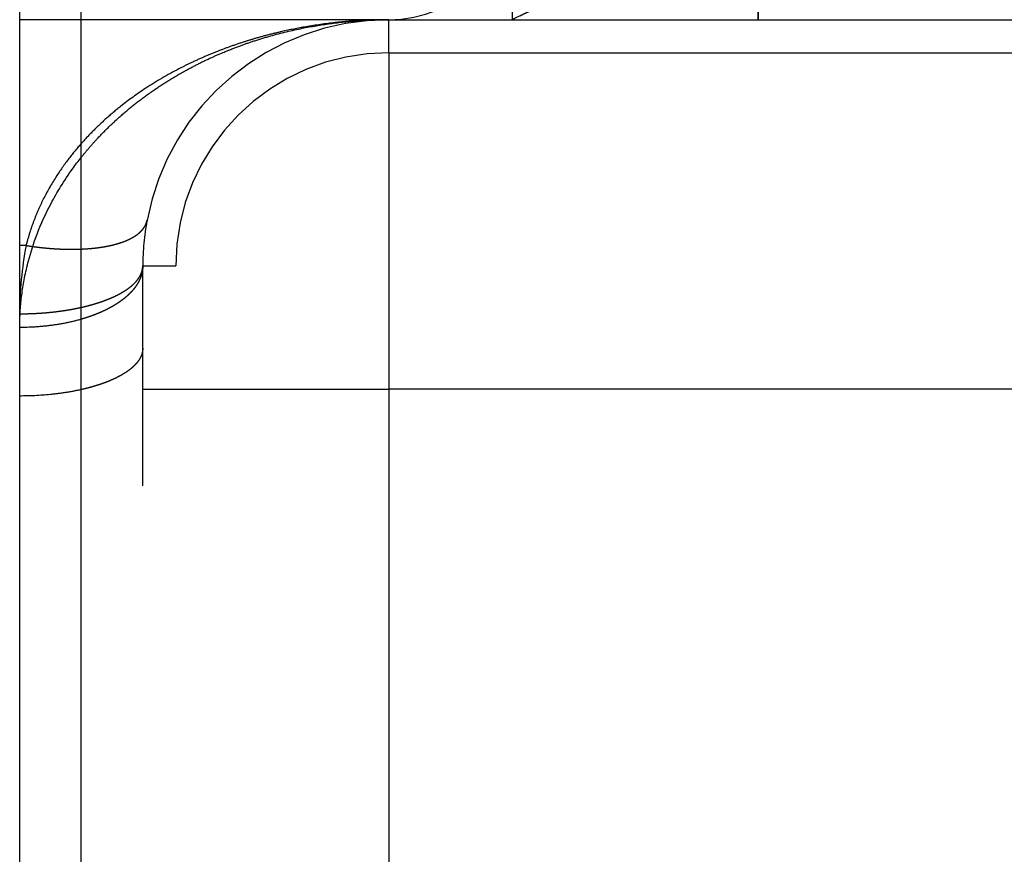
# Model space of a CAD drawing. Header units: inches. Extents: x -493 to 473, y -244 to 299.
# Tile 42 of 76: x -111.5 to -103.5, y 254.46 to 261.24. Entities that reach past the tile are written whole.
import ezdxf

# ---------------------------------------------------------------- set-up
doc = ezdxf.new("R2010")
doc.units = ezdxf.units.IN
doc.linetypes.add('DASHED', pattern=[15, 7, -8])

# ---------------------------------------------------------------- blocks, each defined once
blk = doc.blocks.new('014_G23_G27_BF_B3_B14_Motor_Bgr_63_EEXDe_1_1__6', base_point=(-333.5, 159.742))
at = {"color": 7, "linetype": 'Continuous'}
for p, q in [((-111.5, 261.242), (-111.5, 286.242)), ((-111, 179.242), (-111, 279.242)), ((-111, 261.242), (-111.5, 261.242)), ((-111.5, 259.408), (-111.5, 261.242)), ((-111.5, 258.742), (-111.5, 259.408)), ((-111.5, 258.1853), (-111.5, 258.742)), ((-111.5, 242.0677), (-111.5, 258.1853))]:
    blk.add_line(p, q, dxfattribs=at)
at = {"color": 1, "linetype": 'DASHED'}
for p, q in [((-107.5, 262.242), (-107.5, 261.242)), ((-108.5, 261.242), (-111, 261.242)), ((-108.5, 261.242), (-107.5, 261.242)), ((-108.5, 260.9741), (-108.5, 261.242)), ((-107.5, 261.242), (-105.5004, 261.242)), ((-105.5004, 261.242), (-105.5001, 261.242)), ((-105.5001, 261.242), (-105.5, 261.242)), ((-105.5, 261.242), (-96, 261.242)), ((-108.5, 260.9741), (-108.5, 258.242)), ((-108.5, 260.9741), (-96, 260.9741)), ((-111.4483, 259.408), (-111.5, 259.408)), ((-110.5, 259.242), (-110.2321, 259.242)), ((-110.5, 258.574), (-110.5, 259.242)), ((-110.2321, 199.242), (-110.2321, 259.242)), ((-110.5, 258.242), (-110.5, 258.574)), ((-110.5, 242.4564), (-110.5, 258.242)), ((-110.5, 258.242), (-108.5, 258.242)), ((-108.5, 258.242), (-108.5, 199.242)), ((-88, 258.242), (-108.5, 258.242))]:
    blk.add_line(p, q, dxfattribs=at)
for centre, radius, start, end in [((-108.5, 262.242), 1, -90, 0), ((-108.5, 259.242), 2, 90, 169.34613), ((-108.5, 259.242), 1.7321, 90, 180), ((-108.5, 259.242), 2, 169.34613, 180), ((-108.5, 258.8534), 3, 169.34619, 179.99992)]:
    blk.add_arc(centre, radius, start, end, dxfattribs=at)
for points, knots in [([(-105.5, 262.242), (-105.5, 262.2386), (-105.5, 262.2316), (-105.5, 262.2211), (-105.5, 262.2106), (-105.5, 262.2001), (-105.5, 262.1895), (-105.5, 262.1789), (-105.5, 262.1682), (-105.5, 262.1575), (-105.5, 262.1468), (-105.5, 262.136), (-105.5001, 262.1253), (-105.5001, 262.1144), (-105.5001, 262.1036), (-105.5001, 262.0927), (-105.5001, 262.0819), (-105.5001, 262.071), (-105.5001, 262.06), (-105.5001, 262.0491), (-105.5001, 262.0382), (-105.5001, 262.0272), (-105.5001, 262.0163), (-105.5001, 262.0053), (-105.5001, 261.9943), (-105.5001, 261.9833), (-105.5001, 261.9724), (-105.5001, 261.9614), (-105.5001, 261.9504), (-105.5001, 261.9395), (-105.5001, 261.9285), (-105.5001, 261.9176), (-105.5001, 261.9066), (-105.5001, 261.8957), (-105.5001, 261.8848), (-105.5001, 261.8751), (-105.5001, 261.8666), (-105.5001, 261.8592), (-105.5001, 261.8518), (-105.5001, 261.8445), (-105.5001, 261.8372), (-105.5001, 261.8298), (-105.5001, 261.8225), (-105.5001, 261.8153), (-105.5001, 261.808), (-105.5001, 261.8008), (-105.5002, 261.7935), (-105.5002, 261.7863), (-105.5002, 261.7791), (-105.5002, 261.772), (-105.5002, 261.7648), (-105.5002, 261.7577), (-105.5002, 261.7506), (-105.5002, 261.7436), (-105.5002, 261.7365), (-105.5002, 261.7295), (-105.5002, 261.7225), (-105.5002, 261.7156), (-105.5002, 261.7086), (-105.5002, 261.7017), (-105.5002, 261.6948), (-105.5002, 261.688), (-105.5002, 261.6812), (-105.5002, 261.6744), (-105.5002, 261.6677), (-105.5002, 261.6609), (-105.5002, 261.6543), (-105.5002, 261.6476), (-105.5002, 261.641), (-105.5002, 261.6344), (-105.5002, 261.6279), (-105.5002, 261.6214), (-105.5002, 261.615), (-105.5002, 261.6085), (-105.5002, 261.6022), (-105.5002, 261.5958), (-105.5002, 261.5895), (-105.5002, 261.5833), (-105.5002, 261.5771), (-105.5002, 261.5709), (-105.5002, 261.5648), (-105.5002, 261.5587), (-105.5002, 261.5527), (-105.5002, 261.5467), (-105.5002, 261.5408), (-105.5002, 261.5352), (-105.5002, 261.5299), (-105.5002, 261.5249), (-105.5002, 261.5199), (-105.5002, 261.515), (-105.5002, 261.5101), (-105.5002, 261.5053), (-105.5002, 261.5005), (-105.5002, 261.4957), (-105.5002, 261.491), (-105.5002, 261.4863), (-105.5002, 261.4816), (-105.5002, 261.477), (-105.5002, 261.4724), (-105.5002, 261.4679), (-105.5002, 261.4634), (-105.5002, 261.459), (-105.5002, 261.4546), (-105.5002, 261.4502), (-105.5002, 261.4459), (-105.5002, 261.4416), (-105.5002, 261.4374), (-105.5002, 261.4332), (-105.5003, 261.4291), (-105.5003, 261.425), (-105.5003, 261.4209), (-105.5003, 261.4169), (-105.5003, 261.4129), (-105.5003, 261.409), (-105.5003, 261.4051), (-105.5003, 261.4012), (-105.5003, 261.3974), (-105.5003, 261.3937), (-105.5003, 261.39), (-105.5003, 261.3863), (-105.5003, 261.3827), (-105.5003, 261.3791), (-105.5003, 261.3756), (-105.5003, 261.3721), (-105.5003, 261.3686), (-105.5003, 261.3653), (-105.5003, 261.3619), (-105.5003, 261.3586), (-105.5003, 261.3554), (-105.5003, 261.3521), (-105.5003, 261.349), (-105.5003, 261.3459), (-105.5003, 261.3428), (-105.5003, 261.3398), (-105.5003, 261.3368), (-105.5003, 261.3339), (-105.5003, 261.331), (-105.5003, 261.3282), (-105.5003, 261.3254), (-105.5003, 261.3227), (-105.5003, 261.32), (-105.5003, 261.3174), (-105.5003, 261.3148), (-105.5003, 261.3123), (-105.5003, 261.3098), (-105.5003, 261.3073), (-105.5003, 261.3049), (-105.5003, 261.3026), (-105.5003, 261.3002), (-105.5003, 261.298), (-105.5003, 261.2958), (-105.5003, 261.2936), (-105.5003, 261.2915), (-105.5003, 261.2894), (-105.5003, 261.2874), (-105.5003, 261.2854), (-105.5003, 261.2835), (-105.5003, 261.2816), (-105.5003, 261.2797), (-105.5003, 261.2779), (-105.5003, 261.2762), (-105.5003, 261.2745), (-105.5003, 261.2728), (-105.5003, 261.2712), (-105.5003, 261.2696), (-105.5003, 261.2681), (-105.5004, 261.2667), (-105.5004, 261.2652), (-105.5004, 261.2638), (-105.5004, 261.2625), (-105.5004, 261.2612), (-105.5004, 261.2599), (-105.5004, 261.2587), (-105.5004, 261.2575), (-105.5004, 261.2564), (-105.5004, 261.2553), (-105.5004, 261.2542), (-105.5004, 261.2532), (-105.5004, 261.2522), (-105.5004, 261.2513), (-105.5004, 261.2504), (-105.5004, 261.2496), (-105.5004, 261.2488), (-105.5004, 261.2481), (-105.5004, 261.2474), (-105.5004, 261.2467), (-105.5004, 261.2461), (-105.5004, 261.2455), (-105.5004, 261.245), (-105.5004, 261.2445), (-105.5004, 261.2441), (-105.5004, 261.2437), (-105.5004, 261.2433), (-105.5004, 261.243), (-105.5004, 261.2428), (-105.5004, 261.2425), (-105.5004, 261.2424), (-105.5004, 261.2422), (-105.5004, 261.2421), (-105.5004, 261.2421), (-105.5004, 261.242), (-105.5004, 261.242)], [0, 0, 0, 0, 0.01041, 0.020867, 0.031369, 0.041914, 0.0525, 0.063125, 0.073787, 0.084483, 0.095213, 0.105972, 0.116761, 0.127576, 0.138416, 0.149278, 0.16016, 0.171061, 0.181979, 0.19291, 0.203854, 0.214809, 0.225771, 0.236739, 0.247712, 0.258687, 0.269661, 0.280634, 0.291602, 0.302564, 0.313519, 0.324462, 0.335394, 0.346311, 0.357212, 0.368095, 0.375477, 0.382848, 0.390205, 0.397548, 0.404877, 0.412191, 0.419488, 0.426768, 0.434031, 0.441275, 0.4485, 0.455705, 0.462889, 0.470052, 0.477192, 0.48431, 0.491403, 0.498472, 0.505516, 0.512533, 0.519524, 0.526487, 0.533421, 0.540327, 0.547202, 0.554047, 0.56086, 0.567641, 0.574388, 0.581102, 0.587782, 0.594426, 0.601034, 0.607605, 0.614139, 0.620634, 0.62709, 0.633506, 0.639882, 0.646216, 0.652508, 0.658756, 0.664961, 0.671122, 0.677237, 0.683306, 0.689328, 0.695303, 0.70123, 0.707107, 0.71215, 0.717154, 0.72212, 0.727047, 0.731934, 0.736782, 0.74159, 0.746359, 0.751088, 0.755776, 0.760424, 0.765032, 0.769599, 0.774124, 0.778609, 0.783053, 0.787454, 0.791815, 0.796133, 0.800409, 0.804643, 0.808834, 0.812983, 0.817089, 0.821151, 0.825171, 0.829147, 0.833079, 0.836967, 0.840812, 0.844612, 0.848368, 0.852079, 0.855745, 0.859366, 0.862943, 0.866473, 0.869958, 0.873398, 0.876791, 0.880138, 0.883439, 0.886693, 0.889901, 0.893061, 0.896175, 0.899241, 0.902259, 0.90523, 0.908153, 0.911028, 0.913854, 0.916632, 0.919362, 0.922042, 0.924674, 0.927256, 0.929788, 0.932287, 0.934737, 0.93714, 0.939496, 0.941804, 0.944066, 0.94628, 0.948447, 0.950568, 0.952641, 0.954668, 0.956649, 0.958583, 0.960471, 0.962313, 0.964108, 0.965858, 0.967562, 0.969219, 0.970832, 0.972398, 0.97392, 0.975396, 0.976826, 0.978212, 0.979553, 0.980848, 0.982099, 0.983305, 0.984509, 0.985666, 0.986776, 0.987839, 0.988856, 0.989826, 0.990751, 0.991629, 0.992463, 0.993251, 0.993994, 0.994692, 0.995346, 0.995955, 0.996521, 0.997043, 0.997521, 0.997956, 0.998349, 0.998698, 0.999006, 0.999272, 0.999495, 0.999678, 0.999819, 0.99992, 0.99998, 1.000001, 1.000001, 1.000001, 1.000001]), ([(-105.5, 262.242), (-105.5, 262.2406), (-105.5, 262.2376), (-105.5, 262.2332), (-105.5, 262.2287), (-105.5, 262.2243), (-105.5, 262.2199), (-105.5, 262.2154), (-105.5, 262.2109), (-105.5, 262.2064), (-105.5, 262.202), (-105.5, 262.1975), (-105.5, 262.193), (-105.5, 262.1885), (-105.5, 262.184), (-105.5, 262.1794), (-105.5, 262.1749), (-105.5, 262.1704), (-105.5, 262.1658), (-105.5, 262.1613), (-105.5, 262.1567), (-105.5, 262.1522), (-105.5, 262.1476), (-105.5, 262.1431), (-105.5, 262.1385), (-105.5, 262.1339), (-105.5, 262.1293), (-105.5, 262.1247), (-105.5, 262.1201), (-105.5, 262.1155), (-105.5, 262.1109), (-105.5, 262.1063), (-105.5, 262.1017), (-105.5, 262.0971), (-105.5, 262.0925), (-105.5, 262.0879), (-105.5, 262.0832), (-105.5, 262.0786), (-105.5, 262.074), (-105.5, 262.0693), (-105.5, 262.0647), (-105.5, 262.0601), (-105.5, 262.0554), (-105.5, 262.0508), (-105.5, 262.0461), (-105.5, 262.0415), (-105.5, 262.0368), (-105.5, 262.0322), (-105.5, 262.0275), (-105.5, 262.0228), (-105.5, 262.0182), (-105.5, 262.0135), (-105.5, 262.0089), (-105.5, 262.0042), (-105.5, 261.9995), (-105.5, 261.9949), (-105.5, 261.9902), (-105.5, 261.9855), (-105.5, 261.9809), (-105.5, 261.9762), (-105.5, 261.9715), (-105.5, 261.9669), (-105.5, 261.9622), (-105.5, 261.9576), (-105.5, 261.9529), (-105.5, 261.9482), (-105.5, 261.9436), (-105.5, 261.9389), (-105.5, 261.9343), (-105.5, 261.9296), (-105.5, 261.925), (-105.5, 261.9203), (-105.5, 261.9157), (-105.5, 261.911), (-105.5, 261.9064), (-105.5, 261.9017), (-105.5, 261.8971), (-105.5, 261.8924), (-105.5, 261.8878), (-105.5, 261.8832), (-105.5, 261.8786), (-105.5, 261.8744), (-105.5, 261.8708), (-105.5, 261.8677), (-105.5, 261.8646), (-105.5, 261.8615), (-105.5, 261.8584), (-105.5, 261.8553), (-105.5, 261.8523), (-105.5, 261.8492), (-105.5, 261.8461), (-105.5, 261.843), (-105.5, 261.8399), (-105.5, 261.8368), (-105.5, 261.8338), (-105.5, 261.8307), (-105.5, 261.8276), (-105.5, 261.8246), (-105.5, 261.8215), (-105.5, 261.8184), (-105.5, 261.8154), (-105.5, 261.8123), (-105.5, 261.8093), (-105.5, 261.8062), (-105.5, 261.8032), (-105.5, 261.8001), (-105.5, 261.7971), (-105.5, 261.7941), (-105.5, 261.791), (-105.5, 261.788), (-105.5, 261.785), (-105.5, 261.782), (-105.5, 261.779), (-105.5, 261.776), (-105.5, 261.7729), (-105.5, 261.7699), (-105.5, 261.7669), (-105.5, 261.7639), (-105.5, 261.7609), (-105.5, 261.758), (-105.5, 261.755), (-105.5, 261.752), (-105.5, 261.749), (-105.5, 261.7461), (-105.5, 261.7431), (-105.5, 261.7401), (-105.5, 261.7372), (-105.5, 261.7342), (-105.5, 261.7313), (-105.5, 261.7283), (-105.5, 261.7254), (-105.5, 261.7225), (-105.5, 261.7195), (-105.5, 261.7166), (-105.5, 261.7137), (-105.5, 261.7108), (-105.5, 261.7079), (-105.5, 261.705), (-105.5, 261.7021), (-105.5, 261.6992), (-105.5, 261.6963), (-105.5, 261.6934), (-105.5, 261.6905), (-105.5, 261.6876), (-105.5, 261.6848), (-105.5, 261.6819), (-105.5, 261.6791), (-105.5, 261.6762), (-105.5, 261.6734), (-105.5, 261.6705), (-105.5, 261.6677), (-105.5, 261.6649), (-105.5, 261.6621), (-105.5, 261.6592), (-105.5, 261.6564), (-105.5, 261.6536), (-105.5, 261.6508), (-105.5, 261.6481), (-105.5, 261.6453), (-105.5, 261.6425), (-105.5, 261.6397), (-105.5, 261.637), (-105.5, 261.6342), (-105.5, 261.6315), (-105.5, 261.6287), (-105.5, 261.626), (-105.5, 261.6233), (-105.5, 261.6205), (-105.5, 261.6178), (-105.5, 261.6151), (-105.5, 261.6124), (-105.5, 261.6097), (-105.5, 261.607), (-105.5, 261.6043), (-105.5, 261.6017), (-105.5, 261.599), (-105.5, 261.5963), (-105.5, 261.5937), (-105.5, 261.5911), (-105.5, 261.5884), (-105.5, 261.5858), (-105.5, 261.5832), (-105.5, 261.5806), (-105.5, 261.578), (-105.5, 261.5754), (-105.5, 261.5728), (-105.5, 261.5702), (-105.5, 261.5676), (-105.5, 261.5651), (-105.5, 261.5625), (-105.5, 261.5599), (-105.5, 261.5574), (-105.5, 261.5549), (-105.5, 261.5524), (-105.5, 261.5498), (-105.5, 261.5473), (-105.5, 261.5448), (-105.5, 261.5423), (-105.5, 261.5399), (-105.5, 261.5374), (-105.5, 261.535), (-105.5, 261.5328), (-105.5, 261.5307), (-105.5, 261.5286), (-105.5, 261.5265), (-105.5, 261.5244), (-105.5, 261.5223), (-105.5, 261.5202), (-105.5, 261.5181), (-105.5, 261.5161), (-105.5, 261.514), (-105.5, 261.5119), (-105.5, 261.5099), (-105.5, 261.5078), (-105.5, 261.5058), (-105.5, 261.5038), (-105.5, 261.5018), (-105.5, 261.4997), (-105.5, 261.4977), (-105.5, 261.4957), (-105.5, 261.4938), (-105.5, 261.4918), (-105.5, 261.4898), (-105.5, 261.4878), (-105.5, 261.4859), (-105.5, 261.4839), (-105.5, 261.4819), (-105.5, 261.48), (-105.5, 261.4781), (-105.5, 261.4761), (-105.5, 261.4742), (-105.5, 261.4723), (-105.5, 261.4704), (-105.5, 261.4685), (-105.5, 261.4666), (-105.5, 261.4647), (-105.5, 261.4628), (-105.5, 261.461), (-105.5, 261.4591), (-105.5, 261.4573), (-105.5, 261.4554), (-105.5, 261.4536), (-105.5, 261.4517), (-105.5, 261.4499), (-105.5, 261.4481), (-105.5, 261.4463), (-105.5, 261.4445), (-105.5, 261.4427), (-105.5, 261.4409), (-105.5, 261.4391), (-105.5, 261.4373), (-105.5, 261.4356), (-105.5, 261.4338), (-105.5, 261.4321), (-105.5, 261.4303), (-105.5, 261.4286), (-105.5, 261.4268), (-105.5, 261.4251), (-105.5, 261.4234), (-105.5, 261.4217), (-105.5, 261.42), (-105.5, 261.4183), (-105.5, 261.4166), (-105.5, 261.415), (-105.5, 261.4133), (-105.5, 261.4116), (-105.5, 261.41), (-105.5, 261.4083), (-105.5, 261.4067), (-105.5, 261.4051), (-105.5001, 261.4034), (-105.5001, 261.4018), (-105.5001, 261.4002), (-105.5001, 261.3986), (-105.5001, 261.397), (-105.5001, 261.3955), (-105.5001, 261.3939), (-105.5001, 261.3923), (-105.5001, 261.3908), (-105.5001, 261.3892), (-105.5001, 261.3877), (-105.5001, 261.3861), (-105.5001, 261.3846), (-105.5001, 261.3831), (-105.5001, 261.3816), (-105.5001, 261.3801), (-105.5001, 261.3786), (-105.5001, 261.3771), (-105.5001, 261.3756), (-105.5001, 261.3741), (-105.5001, 261.3727), (-105.5001, 261.3712), (-105.5001, 261.3698), (-105.5001, 261.3683), (-105.5001, 261.3669), (-105.5001, 261.3655), (-105.5001, 261.3641), (-105.5001, 261.3627), (-105.5001, 261.3613), (-105.5001, 261.3599), (-105.5001, 261.3585), (-105.5001, 261.3571), (-105.5001, 261.3558), (-105.5001, 261.3544), (-105.5001, 261.3531), (-105.5001, 261.3517), (-105.5001, 261.3504), (-105.5001, 261.3491), (-105.5001, 261.3477), (-105.5001, 261.3464), (-105.5001, 261.3451), (-105.5001, 261.3439), (-105.5001, 261.3426), (-105.5001, 261.3413), (-105.5001, 261.34), (-105.5001, 261.3388), (-105.5001, 261.3375), (-105.5001, 261.3363), (-105.5001, 261.3351), (-105.5001, 261.3338), (-105.5001, 261.3326), (-105.5001, 261.3314), (-105.5001, 261.3302), (-105.5001, 261.329), (-105.5001, 261.3279), (-105.5001, 261.3267), (-105.5001, 261.3255), (-105.5001, 261.3244), (-105.5001, 261.3232), (-105.5001, 261.3221), (-105.5001, 261.321), (-105.5001, 261.3198), (-105.5001, 261.3187), (-105.5001, 261.3176), (-105.5001, 261.3165), (-105.5001, 261.3154), (-105.5001, 261.3144), (-105.5001, 261.3133), (-105.5001, 261.3122), (-105.5001, 261.3112), (-105.5001, 261.3101), (-105.5001, 261.3091), (-105.5001, 261.308), (-105.5001, 261.307), (-105.5001, 261.3059), (-105.5001, 261.3049), (-105.5001, 261.3039), (-105.5001, 261.3029), (-105.5001, 261.3019), (-105.5001, 261.3009), (-105.5001, 261.3), (-105.5001, 261.299), (-105.5001, 261.298), (-105.5001, 261.2971), (-105.5001, 261.2961), (-105.5001, 261.2952), (-105.5001, 261.2943), (-105.5001, 261.2934), (-105.5001, 261.2925), (-105.5001, 261.2916), (-105.5001, 261.2907), (-105.5001, 261.2898), (-105.5001, 261.2889), (-105.5001, 261.288), (-105.5001, 261.2872), (-105.5001, 261.2863), (-105.5001, 261.2855), (-105.5001, 261.2847), (-105.5001, 261.2838), (-105.5001, 261.283), (-105.5001, 261.2822), (-105.5001, 261.2814), (-105.5001, 261.2806), (-105.5001, 261.2799), (-105.5001, 261.2791), (-105.5001, 261.2783), (-105.5001, 261.2776), (-105.5001, 261.2768), (-105.5001, 261.2761), (-105.5001, 261.2753), (-105.5001, 261.2746), (-105.5001, 261.2739), (-105.5001, 261.2732), (-105.5001, 261.2725), (-105.5001, 261.2718), (-105.5001, 261.2711), (-105.5001, 261.2705), (-105.5001, 261.2698), (-105.5001, 261.2691), (-105.5001, 261.2685), (-105.5001, 261.2679), (-105.5001, 261.2672), (-105.5001, 261.2666), (-105.5001, 261.266), (-105.5001, 261.2654), (-105.5001, 261.2648), (-105.5001, 261.2642), (-105.5001, 261.2636), (-105.5001, 261.263), (-105.5001, 261.2625), (-105.5001, 261.2619), (-105.5001, 261.2614), (-105.5001, 261.2608), (-105.5001, 261.2603), (-105.5001, 261.2598), (-105.5001, 261.2592), (-105.5001, 261.2587), (-105.5001, 261.2582), (-105.5001, 261.2577), (-105.5001, 261.2572), (-105.5001, 261.2567), (-105.5001, 261.2562), (-105.5001, 261.2558), (-105.5001, 261.2553), (-105.5001, 261.2548), (-105.5001, 261.2544), (-105.5001, 261.2539), (-105.5001, 261.2535), (-105.5001, 261.2531), (-105.5001, 261.2527), (-105.5001, 261.2523), (-105.5001, 261.2519), (-105.5001, 261.2515), (-105.5001, 261.2511), (-105.5001, 261.2507), (-105.5001, 261.2504), (-105.5001, 261.25), (-105.5001, 261.2496), (-105.5001, 261.2493), (-105.5001, 261.249), (-105.5001, 261.2486), (-105.5001, 261.2483), (-105.5001, 261.248), (-105.5001, 261.2477), (-105.5001, 261.2474), (-105.5001, 261.2471), (-105.5001, 261.2469), (-105.5001, 261.2466), (-105.5001, 261.2463), (-105.5001, 261.2461), (-105.5001, 261.2458), (-105.5001, 261.2456), (-105.5001, 261.2453), (-105.5001, 261.2451), (-105.5001, 261.2449), (-105.5001, 261.2447), (-105.5001, 261.2445), (-105.5001, 261.2443), (-105.5001, 261.2441), (-105.5001, 261.2439), (-105.5001, 261.2438), (-105.5001, 261.2436), (-105.5001, 261.2434), (-105.5001, 261.2433), (-105.5001, 261.2432), (-105.5001, 261.243), (-105.5001, 261.2429), (-105.5001, 261.2428), (-105.5001, 261.2427), (-105.5001, 261.2426), (-105.5001, 261.2425), (-105.5001, 261.2424), (-105.5001, 261.2423), (-105.5001, 261.2423), (-105.5001, 261.2422), (-105.5001, 261.2422), (-105.5001, 261.2421), (-105.5001, 261.2421), (-105.5001, 261.2421), (-105.5001, 261.242), (-105.5001, 261.242), (-105.5001, 261.242), (-105.5001, 261.242)], [0, 0, 0, 0, 0.004418, 0.008846, 0.013281, 0.017725, 0.022178, 0.026638, 0.031106, 0.035582, 0.040066, 0.044557, 0.049056, 0.053561, 0.058074, 0.062593, 0.067119, 0.071652, 0.076191, 0.080736, 0.085287, 0.089844, 0.094407, 0.098975, 0.103549, 0.108128, 0.112712, 0.117301, 0.121895, 0.126493, 0.131096, 0.135704, 0.140315, 0.14493, 0.14955, 0.154173, 0.158799, 0.163429, 0.168062, 0.172698, 0.177337, 0.181979, 0.186623, 0.19127, 0.195919, 0.20057, 0.205223, 0.209878, 0.214535, 0.219193, 0.223852, 0.228512, 0.233174, 0.237836, 0.2425, 0.247163, 0.251827, 0.256492, 0.261156, 0.26582, 0.270484, 0.275148, 0.279811, 0.284473, 0.289135, 0.293795, 0.298454, 0.303112, 0.307769, 0.312424, 0.317077, 0.321728, 0.326376, 0.331023, 0.335667, 0.340309, 0.344948, 0.349583, 0.354216, 0.358846, 0.363472, 0.368095, 0.371198, 0.374299, 0.377399, 0.380496, 0.38359, 0.386683, 0.389773, 0.39286, 0.395945, 0.399028, 0.402108, 0.405185, 0.408259, 0.411331, 0.4144, 0.417466, 0.420529, 0.423589, 0.426646, 0.4297, 0.432751, 0.435798, 0.438842, 0.441883, 0.44492, 0.447954, 0.450985, 0.454012, 0.457035, 0.460054, 0.46307, 0.466082, 0.46909, 0.472094, 0.475095, 0.478091, 0.481083, 0.484071, 0.487055, 0.490034, 0.493009, 0.49598, 0.498947, 0.501908, 0.504866, 0.507819, 0.510767, 0.51371, 0.516649, 0.519582, 0.522511, 0.525435, 0.528354, 0.531268, 0.534177, 0.537081, 0.539979, 0.542872, 0.54576, 0.548642, 0.551519, 0.554391, 0.557257, 0.560117, 0.562971, 0.56582, 0.568663, 0.571501, 0.574332, 0.577157, 0.579976, 0.58279, 0.585597, 0.588398, 0.591192, 0.593981, 0.596763, 0.599538, 0.602307, 0.60507, 0.607826, 0.610575, 0.613318, 0.616053, 0.618782, 0.621505, 0.62422, 0.626928, 0.629629, 0.632323, 0.63501, 0.63769, 0.640362, 0.643027, 0.645685, 0.648335, 0.650978, 0.653613, 0.656241, 0.658861, 0.661473, 0.664078, 0.666674, 0.669263, 0.671844, 0.674416, 0.676981, 0.679538, 0.682086, 0.684626, 0.687158, 0.689681, 0.692196, 0.694703, 0.697201, 0.69969, 0.702171, 0.704643, 0.707107, 0.709231, 0.711348, 0.713459, 0.715563, 0.71766, 0.71975, 0.721833, 0.723909, 0.725979, 0.728041, 0.730097, 0.732146, 0.734187, 0.736222, 0.73825, 0.74027, 0.742284, 0.744291, 0.74629, 0.748283, 0.750268, 0.752246, 0.754218, 0.756182, 0.758139, 0.760089, 0.762031, 0.763967, 0.765895, 0.767816, 0.76973, 0.771637, 0.773536, 0.775429, 0.777314, 0.779191, 0.781061, 0.782924, 0.78478, 0.786628, 0.788469, 0.790303, 0.792129, 0.793948, 0.795759, 0.797563, 0.799359, 0.801148, 0.80293, 0.804704, 0.80647, 0.808229, 0.809981, 0.811725, 0.813461, 0.81519, 0.816911, 0.818624, 0.82033, 0.822029, 0.823719, 0.825402, 0.827078, 0.828745, 0.830405, 0.832057, 0.833702, 0.835338, 0.836967, 0.838588, 0.840202, 0.841807, 0.843405, 0.844995, 0.846577, 0.848151, 0.849717, 0.851276, 0.852826, 0.854369, 0.855903, 0.85743, 0.858949, 0.86046, 0.861962, 0.863457, 0.864944, 0.866422, 0.867893, 0.869355, 0.87081, 0.872256, 0.873695, 0.875125, 0.876547, 0.87796, 0.879366, 0.880764, 0.882153, 0.883534, 0.884907, 0.886271, 0.887628, 0.888976, 0.890316, 0.891647, 0.89297, 0.894285, 0.895592, 0.89689, 0.89818, 0.899461, 0.900734, 0.901999, 0.903255, 0.904503, 0.905742, 0.906973, 0.908195, 0.909409, 0.910614, 0.911811, 0.912999, 0.914179, 0.91535, 0.916513, 0.917667, 0.918812, 0.919949, 0.921077, 0.922196, 0.923307, 0.924409, 0.925502, 0.926587, 0.927663, 0.92873, 0.929788, 0.93086, 0.931922, 0.932976, 0.934021, 0.935058, 0.936086, 0.937105, 0.938116, 0.939118, 0.940112, 0.941096, 0.942073, 0.943041, 0.944, 0.94495, 0.945893, 0.946826, 0.947751, 0.948668, 0.949576, 0.950475, 0.951366, 0.952248, 0.953122, 0.953988, 0.954845, 0.955694, 0.956534, 0.957365, 0.958189, 0.959003, 0.95981, 0.960608, 0.961398, 0.962179, 0.962952, 0.963716, 0.964472, 0.96522, 0.965959, 0.96669, 0.967413, 0.968127, 0.968833, 0.969531, 0.970221, 0.970902, 0.971575, 0.972239, 0.972896, 0.973544, 0.974183, 0.974815, 0.975438, 0.976054, 0.97666, 0.977259, 0.97785, 0.978432, 0.979006, 0.979572, 0.98013, 0.980679, 0.981221, 0.981754, 0.982279, 0.982796, 0.983305, 0.983822, 0.98433, 0.984829, 0.98532, 0.985803, 0.986277, 0.986743, 0.9872, 0.987649, 0.98809, 0.988522, 0.988946, 0.989361, 0.989769, 0.990168, 0.990558, 0.990941, 0.991315, 0.991681, 0.992039, 0.992389, 0.99273, 0.993064, 0.993389, 0.993706, 0.994015, 0.994316, 0.99461, 0.994895, 0.995172, 0.995441, 0.995702, 0.995955, 0.996208, 0.996452, 0.996688, 0.996916, 0.997135, 0.997346, 0.997549, 0.997744, 0.99793, 0.998108, 0.998278, 0.99844, 0.998593, 0.998739, 0.998876, 0.999006, 0.999127, 0.99924, 0.999346, 0.999443, 0.999533, 0.999614, 0.999688, 0.999754, 0.999812, 0.999862, 0.999904, 0.999939, 0.999966, 0.999985, 0.999996, 1, 1, 1, 1]), ([(-106.5013, 261.7051), (-106.6439, 261.6407), (-106.9783, 261.4897), (-107.3098, 261.3323), (-107.5, 261.242)], [0, 0, 0, 0, 0.46917, 1.10084, 1.10084, 1.10084, 1.10084]), ([(-106.7312, 261.5913), (-106.8045, 261.5569), (-106.939, 261.4939), (-107.1395, 261.405), (-107.3239, 261.326), (-107.4439, 261.2688), (-107.5, 261.242)], [0, 0, 0, 0, 0.242866, 0.4454649, 0.658147, 0.8444512, 0.8444512, 0.8444512, 0.8444512]), ([(-105.5, 261.242), (-105.5, 261.2547), (-105.5, 261.2801), (-105.5, 261.3363), (-105.5, 261.4212), (-105.5, 261.4935), (-105.5, 261.5349)], [0, 0, 0, 0, 0.0380602, 0.0761205, 0.1685304, 0.2928932, 0.2928932, 0.2928932, 0.2928932]), ([(-108.5, 261.242), (-108.5705, 261.241), (-108.7165, 261.2387), (-108.9415, 261.2197), (-109.1616, 261.1888), (-109.3391, 261.1533), (-109.4759, 261.1202), (-109.5802, 261.0917), (-109.6886, 261.0585), (-109.7918, 261.0234), (-109.8986, 260.9832), (-110.0048, 260.9393), (-110.1092, 260.8917), (-110.2691, 260.812), (-110.4615, 260.6999), (-110.6569, 260.5593), (-110.795, 260.443), (-110.8986, 260.3452), (-110.9968, 260.2417), (-111.0993, 260.1191), (-111.2058, 259.9694), (-111.2873, 259.8285), (-111.3467, 259.7044), (-111.385, 259.6115), (-111.4203, 259.5117), (-111.4385, 259.4441), (-111.4483, 259.408)], [0, 0, 0, 0, 0.21136, 0.438086, 0.676721, 0.87777, 0.981016, 1.098793, 1.202253, 1.320935, 1.425886, 1.544512, 1.665765, 1.769896, 2.080498, 2.332407, 2.491055, 2.621803, 2.759492, 2.918885, 3.100974, 3.309993, 3.406186, 3.513583, 3.611318, 3.723504, 3.723504, 3.723504, 3.723504]), ([(-111, 260.124), (-110.9781, 260.1508), (-110.9341, 260.2048), (-110.8496, 260.2981), (-110.751, 260.3968), (-110.6383, 260.4971), (-110.5213, 260.5911), (-110.4011, 260.6776), (-110.2822, 260.7541), (-110.1704, 260.8196), (-110.0604, 260.8782), (-109.9487, 260.9321), (-109.8341, 260.9821), (-109.7199, 261.0268), (-109.5991, 261.069), (-109.4351, 261.1196), (-109.231, 261.1697), (-108.9935, 261.2103), (-108.7533, 261.2367), (-108.5889, 261.2402), (-108.5, 261.242)], [0, 0, 0, 0, 0.103875, 0.208893, 0.377766, 0.521899, 0.661198, 0.827919, 0.965848, 1.085302, 1.216486, 1.339579, 1.457393, 1.591405, 1.707449, 1.841326, 2.106114, 2.337173, 2.563729, 2.830327, 2.830327, 2.830327, 2.830327]), ([(-111.4483, 259.408), (-111.4342, 259.4058), (-111.4059, 259.4014), (-111.363, 259.3957), (-111.3197, 259.3907), (-111.276, 259.3863), (-111.232, 259.3828), (-111.188, 259.3801), (-111.1441, 259.3783), (-111.1003, 259.3773), (-111.0569, 259.3773), (-111.0141, 259.3783), (-110.972, 259.3802), (-110.9307, 259.3831), (-110.8905, 259.387), (-110.8514, 259.3919), (-110.8137, 259.3978), (-110.7775, 259.4046), (-110.7429, 259.4124), (-110.71, 259.4211), (-110.6789, 259.4307), (-110.6498, 259.4412), (-110.6228, 259.4524), (-110.5978, 259.4643), (-110.5749, 259.477), (-110.5551, 259.4896), (-110.5381, 259.5022), (-110.5238, 259.5143), (-110.511, 259.5268), (-110.4998, 259.5396), (-110.4901, 259.5527), (-110.482, 259.5659), (-110.4753, 259.5794), (-110.4707, 259.5916), (-110.4675, 259.6024), (-110.4662, 259.6087), (-110.4655, 259.6118)], [0, 0, 0, 0, 0.042767, 0.086037, 0.129704, 0.173655, 0.217766, 0.26191, 0.305951, 0.349751, 0.393166, 0.436054, 0.478273, 0.519681, 0.560144, 0.599535, 0.637733, 0.67463, 0.710132, 0.74416, 0.776649, 0.807557, 0.836859, 0.864553, 0.890659, 0.915221, 0.935032, 0.953822, 0.971661, 0.988628, 1.004817, 1.020329, 1.035271, 1.049756, 1.059436, 1.06899, 1.06899, 1.06899, 1.06899]), ([(-111.5, 258.8534), (-111.4851, 258.8534), (-111.4552, 258.8536), (-111.4099, 258.8548), (-111.3641, 258.8568), (-111.3179, 258.8597), (-111.2714, 258.8635), (-111.2248, 258.8682), (-111.1783, 258.8739), (-111.132, 258.8805), (-111.0861, 258.888), (-111.0409, 258.8966), (-110.9965, 258.9061), (-110.9531, 258.9165), (-110.9108, 258.9278), (-110.87, 258.94), (-110.8308, 258.953), (-110.7933, 258.9668), (-110.7577, 258.9814), (-110.724, 258.9966), (-110.6926, 259.0124), (-110.6634, 259.0288), (-110.6365, 259.0457), (-110.612, 259.0629), (-110.59, 259.0805), (-110.5714, 259.0975), (-110.5559, 259.1136), (-110.5431, 259.1288), (-110.5321, 259.144), (-110.5227, 259.1592), (-110.515, 259.1743), (-110.509, 259.1894), (-110.5045, 259.2044), (-110.5017, 259.2182), (-110.5002, 259.2307), (-110.5001, 259.2383), (-110.5, 259.242)], [0, 0, 0, 0, 0.044582, 0.089872, 0.135757, 0.182115, 0.228812, 0.275703, 0.322637, 0.369453, 0.415988, 0.462075, 0.507544, 0.552228, 0.595967, 0.638604, 0.679993, 0.720002, 0.758511, 0.795422, 0.830652, 0.864144, 0.895861, 0.925794, 0.95396, 0.980404, 1.001263, 1.021024, 1.039758, 1.05755, 1.074494, 1.090697, 1.106271, 1.121334, 1.1328, 1.14408, 1.14408, 1.14408, 1.14408]), ([(-110.5, 259.242), (-110.5001, 259.2371), (-110.5003, 259.2273), (-110.5016, 259.2125), (-110.5038, 259.1975), (-110.507, 259.1824), (-110.5111, 259.1672), (-110.5162, 259.1519), (-110.5223, 259.1366), (-110.5294, 259.1212), (-110.5376, 259.1059), (-110.5469, 259.0905), (-110.5572, 259.0752), (-110.5685, 259.0599), (-110.581, 259.0447), (-110.5945, 259.0297), (-110.6091, 259.0147), (-110.6247, 259), (-110.6415, 258.9855), (-110.6592, 258.9712), (-110.678, 258.9571), (-110.6977, 258.9434), (-110.7185, 258.9299), (-110.7402, 258.9168), (-110.7628, 258.9041), (-110.7862, 258.8917), (-110.8105, 258.8797), (-110.8356, 258.8682), (-110.8615, 258.8571), (-110.888, 258.8465), (-110.9152, 258.8363), (-110.9429, 258.8267), (-110.9712, 258.8175), (-110.9904, 258.8119), (-111, 258.809)], [0, 0, 0, 0, 0.0146516, 0.0295141, 0.0446244, 0.0600207, 0.0757421, 0.0918277, 0.108316, 0.1252444, 0.1426486, 0.1605621, 0.1790155, 0.1980363, 0.2176485, 0.2378722, 0.2587236, 0.2802146, 0.3023531, 0.3251424, 0.3485815, 0.3726653, 0.3973846, 0.4227258, 0.4486718, 0.4752015, 0.5022907, 0.5299116, 0.5580336, 0.5866235, 0.6156454, 0.6450617, 0.6748328, 0.7049177, 0.7049177, 0.7049177, 0.7049177]), ([(-110.5, 258.574), (-110.5003, 258.5663), (-110.501, 258.5507), (-110.5057, 258.5313), (-110.5111, 258.5158), (-110.5162, 258.5039), (-110.5224, 258.492), (-110.5295, 258.48), (-110.5377, 258.468), (-110.5469, 258.4561), (-110.5572, 258.4442), (-110.5686, 258.4323), (-110.581, 258.4205), (-110.5946, 258.4088), (-110.6092, 258.3972), (-110.6248, 258.3858), (-110.6415, 258.3745), (-110.6593, 258.3634), (-110.678, 258.3525), (-110.6978, 258.3418), (-110.7186, 258.3313), (-110.7402, 258.3212), (-110.7628, 258.3112), (-110.7863, 258.3016), (-110.8106, 258.2923), (-110.8357, 258.2834), (-110.8615, 258.2748), (-110.888, 258.2665), (-110.9152, 258.2586), (-110.943, 258.2511), (-110.9713, 258.244), (-110.9904, 258.2396), (-111, 258.2374)], [0, 0, 0, 0, 0.0229579, 0.0468996, 0.0593904, 0.0722977, 0.0856758, 0.0995761, 0.1140462, 0.1291293, 0.1448639, 0.1612836, 0.1784165, 0.1962856, 0.2149085, 0.2342974, 0.2544594, 0.2753965, 0.2971055, 0.3195787, 0.3428035, 0.3667629, 0.3914359, 0.4167974, 0.4428186, 0.4694675, 0.4967088, 0.5245045, 0.5528141, 0.5815951, 0.6108032, 0.6403924, 0.6403924, 0.6403924, 0.6403924])]:
    blk.add_open_spline(points, degree=3, knots=knots, dxfattribs=at)
at = {"color": 1, "linetype": 'Continuous'}
for points, knots in [([(-111.5, 258.742), (-111.4988, 258.7953), (-111.4968, 258.8888), (-111.4821, 259.023), (-111.4611, 259.1507), (-111.4239, 259.3115), (-111.3576, 259.5165), (-111.2664, 259.7167), (-111.1655, 259.893), (-111.0928, 260.0013), (-111.035, 260.0794), (-111.0117, 260.1091), (-111, 260.124)], [0, 0, 0, 0, 0.159724, 0.280468, 0.404753, 0.54778, 0.775021, 1.050114, 1.205931, 1.384202, 1.440681, 1.497477, 1.497477, 1.497477, 1.497477]), ([(-111, 258.809), (-111.0101, 258.8062), (-111.0303, 258.8005), (-111.061, 258.7927), (-111.092, 258.7854), (-111.1233, 258.7788), (-111.1549, 258.7727), (-111.1865, 258.7671), (-111.2183, 258.7622), (-111.2501, 258.7578), (-111.2819, 258.754), (-111.3137, 258.7507), (-111.3453, 258.748), (-111.387, 258.7451), (-111.4386, 258.7426), (-111.4797, 258.7422), (-111.5, 258.742)], [0, 0, 0, 0, 0.0314318, 0.0631072, 0.094978, 0.1269956, 0.1591119, 0.191279, 0.2234498, 0.2555784, 0.28762, 0.3195314, 0.3512712, 0.3827998, 0.4450735, 0.5060817, 0.5060817, 0.5060817, 0.5060817]), ([(-111, 258.2374), (-111.0101, 258.2352), (-111.0304, 258.2307), (-111.0611, 258.2247), (-111.0921, 258.219), (-111.1234, 258.2139), (-111.1549, 258.2091), (-111.1866, 258.2048), (-111.2183, 258.201), (-111.2607, 258.1964), (-111.3135, 258.1919), (-111.3765, 258.188), (-111.4386, 258.1857), (-111.4797, 258.1855), (-111.5, 258.1853)], [0, 0, 0, 0, 0.0309847, 0.0622748, 0.093817, 0.1255577, 0.1574438, 0.1894224, 0.2214419, 0.2534517, 0.3172459, 0.380436, 0.4426833, 0.5036887, 0.5036887, 0.5036887, 0.5036887])]:
    blk.add_open_spline(points, degree=3, knots=knots, dxfattribs=at)
blk = doc.blocks.new('Untsicht1', base_point=(-176.75, 229.242))
blk.add_blockref('014_G23_G27_BF_B3_B14_Motor_Bgr_63_EEXDe_1_1__6', (-333.5, 159.742))

msp = doc.modelspace()

# ---------------------------------------------------------------- block references
msp.add_blockref('Untsicht1', (-176.75, 229.242))

doc.saveas('drawing.dxf')
